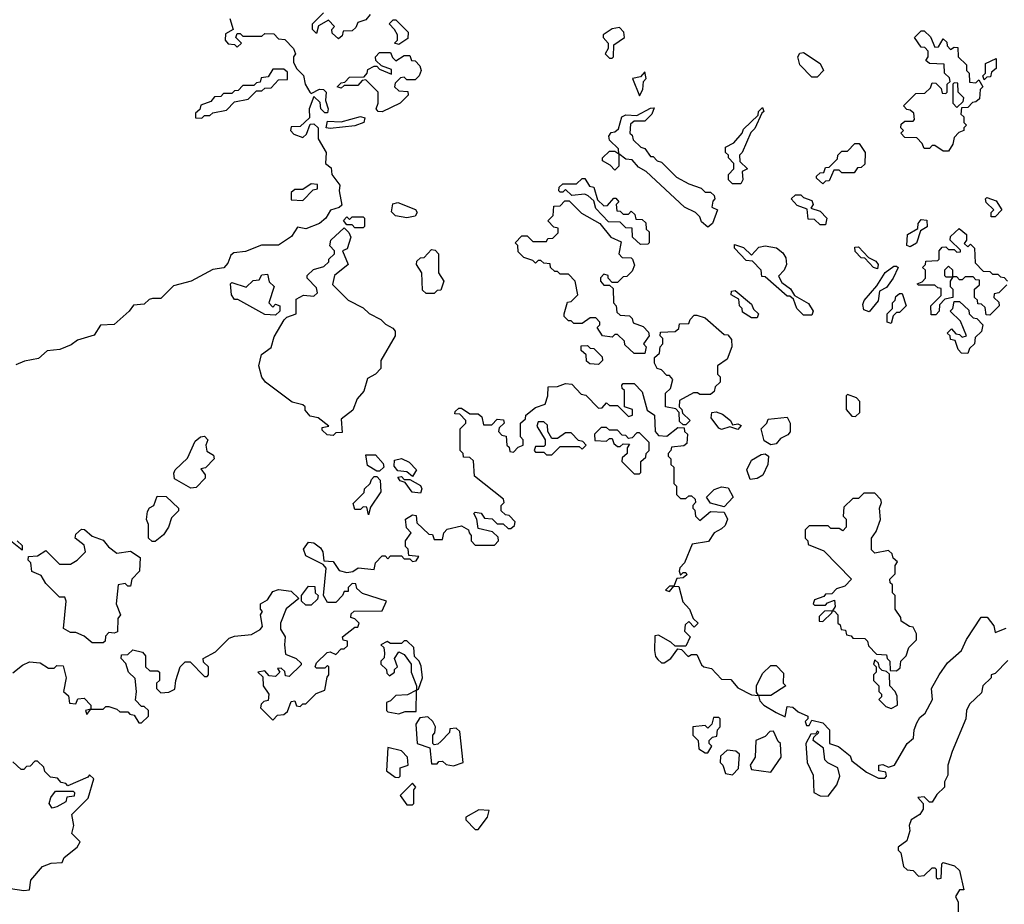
# Model space of a CAD drawing. Extents: x 2737310 to 2869991, y 870230 to 1012730.
# Tile 189 of 256: x 2754410 to 2758008, y 972927 to 976160. Entities that reach past the tile are written whole.
import ezdxf

# ---------------------------------------------------------------- set-up
doc = ezdxf.new("R2010")
doc.units = 0

msp = doc.modelspace()

# ---------------------------------------------------------------- linework, layer by layer
at = {"layer": '0CON02XD'}
for points in [[(2755575, 976090), (2755551.7, 976111.7), (2755550, 976125), (2755560, 976135), (2755538.3, 976158.3), (2755501.7, 976138.3), (2755495, 976110), (2755480, 976125), (2755480, 976145), (2755520, 976185)], [(2755690.7, 976179.3), (2755675, 976160), (2755645, 976150), (2755638.3, 976131.7), (2755625, 976120), (2755591.7, 976118.3), (2755588.3, 976101.7), (2755575, 976090)], [(2755177.5, 976165), (2755190, 976125), (2755161.7, 976108.3), (2755160, 976085), (2755171.7, 976071.7), (2755195, 976070), (2755205, 976060), (2755220, 976075), (2755200, 976095), (2755205, 976110), (2755215, 976110), (2755225, 976100), (2755295, 976100), (2755305, 976110), (2755338.3, 976108.3), (2755355, 976090), (2755378.3, 976088.3), (2755410, 976055), (2755417.5, 976035), (2755410, 976025), (2755410, 976005), (2755421.7, 975981.7), (2755447, 975957), (2755452.5, 975925), (2755470, 975895), (2755475, 975890), (2755505, 975906.7), (2755520, 975905), (2755530, 975895), (2755527.5, 975865), (2755537.5, 975835), (2755535, 975820), (2755525, 975820), (2755510, 975835), (2755508.3, 975858.3), (2755485, 975880), (2755467.5, 975835), (2755468.3, 975801.7), (2755435, 975770), (2755401.7, 975768.3), (2755400, 975755), (2755411.7, 975741.7), (2755445, 975730), (2755458.3, 975741.7), (2755471.7, 975778.3), (2755485, 975780), (2755500, 975765), (2755500, 975725), (2755530, 975675), (2755527.5, 975635), (2755548.3, 975618.3), (2755550, 975595), (2755580, 975555), (2755577.5, 975535), (2755587, 975483), (2755576.7, 975473.3), (2755545.8, 975464.2), (2755528.8, 975435), (2755505, 975416), (2755455, 975396.2), (2755425, 975402.5), (2755402.7, 975367.3), (2755355, 975336.7), (2755293.6, 975336.4), (2755235, 975313.3), (2755192, 975308), (2755180.8, 975299.2), (2755170, 975270), (2755156.1, 975253.9), (2755115, 975246.7), (2755035.9, 975204.1), (2754972.3, 975187.7), (2754925, 975141.2), (2754895, 975141.2), (2754882.5, 975137.5), (2754865, 975120), (2754825, 975116.7), (2754810, 975095), (2754755, 975046), (2754705, 975043.3), (2754682.3, 975007.7), (2754620.8, 974989.2), (2754598.3, 974971.7), (2754555.8, 974954.2), (2754510.5, 974949.5), (2754478.1, 974921.9), (2754427.7, 974912.3), (2754395, 974898.8)], [(2755795, 976070), (2755780, 976075), (2755790, 976085), (2755790, 976105), (2755780, 976125), (2755760, 976145), (2755775, 976160), (2755785, 976160), (2755830, 976115), (2755828.3, 976091.7), (2755795, 976070)], [(2756575, 976020), (2756580, 976025), (2756581.7, 976068.3), (2756620, 976095), (2756617.5, 976115), (2756601.7, 976131.7), (2756575, 976127.5), (2756542.5, 976105), (2756542.5, 976095), (2756560, 976075), (2756560, 976055), (2756550, 976035), (2756565, 976020), (2756575, 976020)], [(2757805, 975680), (2757785, 975680), (2757755, 975700), (2757745, 975700), (2757735, 975690), (2757715, 975690), (2757708.3, 975708.3), (2757688.3, 975728.3), (2757645, 975730), (2757630, 975745), (2757640, 975755), (2757630, 975765), (2757631.7, 975778.3), (2757645, 975790), (2757675, 975790), (2757680, 975795), (2757678.3, 975818.3), (2757665, 975830), (2757651.7, 975831.7), (2757640, 975845), (2757651.7, 975858.3), (2757685, 975890), (2757718.3, 975891.7), (2757738.3, 975911.7), (2757745, 975930), (2757758.3, 975928.3), (2757778.3, 975908.3), (2757781.7, 975891.7), (2757795, 975890), (2757800, 975895), (2757800, 975925), (2757810, 975935), (2757808.3, 975948.3), (2757790, 975965), (2757788.3, 975998.3), (2757735, 976000), (2757721.7, 976011.7), (2757730, 976025), (2757730, 976045), (2757718.3, 976058.3), (2757705, 976060), (2757680, 976095), (2757705, 976120), (2757715, 976120), (2757738.3, 976098.3), (2757755, 976060), (2757768.3, 976061.7), (2757785, 976090), (2757798.3, 976078.3), (2757800, 976065), (2757811.7, 976051.7), (2757825, 976060), (2757838.3, 976058.3), (2757840, 976025), (2757870, 975995), (2757870, 975975), (2757880, 975965), (2757881.7, 975931.7), (2757905, 975930), (2757915, 975940), (2757930, 975915), (2757920, 975905), (2757918.3, 975871.7), (2757905, 975860), (2757891.7, 975858.3), (2757875, 975840), (2757851.7, 975838.3), (2757850, 975815), (2757860, 975805), (2757860, 975785), (2757870, 975775), (2757860, 975765), (2757860, 975755), (2757841.7, 975748.3), (2757825, 975730), (2757820, 975705), (2757805, 975680)], [(2755735, 975823.3), (2755720, 975825), (2755712.5, 975835), (2755720, 975855), (2755720, 975895), (2755675, 975940), (2755661.7, 975938.3), (2755645, 975920), (2755595, 975920), (2755585, 975910), (2755570, 975915), (2755585, 975930), (2755598.3, 975931.7), (2755615, 975950), (2755668.3, 975951.7), (2755680, 975965), (2755681.7, 975978.3), (2755705, 975990), (2755715, 975990), (2755725, 975980), (2755768.3, 975961.7), (2755768.3, 975978.3), (2755731.7, 975991.7), (2755711.7, 976011.7), (2755710, 976025), (2755725, 976040), (2755765, 976040), (2755771.7, 976021.7), (2755785, 976010), (2755815, 976030), (2755835, 976030), (2755841.7, 976011.7), (2755855, 976010), (2755871.7, 975991.7), (2755877.5, 975975), (2755870, 975955), (2755855, 975940), (2755825, 975940), (2755815, 975950), (2755801.7, 975948.3), (2755781.7, 975928.3), (2755780, 975915), (2755795, 975900), (2755828.3, 975898.3), (2755830, 975885), (2755800, 975855), (2755735, 975823.3)], [(2757325, 975950), (2757305, 975950), (2757261.2, 975995), (2757253.3, 976025), (2757261.7, 976038.3), (2757275, 976040), (2757335, 976000), (2757347.5, 975975), (2757325, 975950)], [(2757935, 975940), (2757930, 975955), (2757940, 975965), (2757940, 976000), (2757978.3, 976018.3), (2757978.3, 975981.7), (2757961.7, 975968.3), (2757958.3, 975951.7), (2757945, 975950), (2757935, 975940)], [(2755075, 975800), (2755085, 975810), (2755105, 975810), (2755115, 975820), (2755165, 975830), (2755195, 975860), (2755245, 975870), (2755275, 975900), (2755295, 975900), (2755305, 975910), (2755328.3, 975911.7), (2755355, 975940), (2755388.3, 975941.7), (2755388.3, 975968.3), (2755375, 975980), (2755335, 975980), (2755318.3, 975951.7), (2755291.7, 975948.3), (2755288.3, 975931.7), (2755275, 975930), (2755265, 975920), (2755225, 975920), (2755208.3, 975901.7), (2755195, 975900), (2755185, 975890), (2755155, 975890), (2755145, 975880), (2755121.7, 975878.3), (2755108.3, 975861.7), (2755071.7, 975848.3), (2755068.3, 975831.7), (2755051.7, 975818.3), (2755051.7, 975801.7), (2755075, 975800)], [(2756675, 975882.5), (2756687.5, 975905), (2756690, 975935), (2756700, 975945), (2756695, 975970), (2756678.3, 975951.7), (2756650, 975945), (2756675, 975882.5)], [(2757835, 975840), (2757858.3, 975861.7), (2757860, 975875), (2757840, 975895), (2757838.3, 975928.3), (2757825, 975930), (2757820, 975925), (2757820, 975855), (2757835, 975840)], [(2756925, 975402.5), (2756901.2, 975421.2), (2756895, 975440), (2756880, 975455), (2756840, 975475), (2756700, 975605), (2756671.7, 975621.7), (2756648.3, 975648.3), (2756625, 975650), (2756600, 975670), (2756598.3, 975688.3), (2756565, 975720), (2756562.5, 975735), (2756571.7, 975748.3), (2756585, 975750), (2756598.3, 975761.7), (2756610, 975805), (2756625, 975812.5), (2756665, 975810), (2756715, 975837.5), (2756728.3, 975838.3), (2756720, 975815), (2756695, 975790), (2756655, 975790), (2756641.7, 975778.3), (2756640, 975745), (2756648.3, 975738.3), (2756651.7, 975721.7), (2756680, 975695), (2756695, 975690), (2756715, 975660), (2756725, 975660), (2756740, 975645), (2756755, 975640), (2756810, 975585), (2756855, 975560), (2756900, 975545), (2756915, 975530), (2756935, 975530), (2756948.3, 975518.3), (2756950, 975505), (2756943, 975497), (2756940, 975475), (2756960, 975465), (2756942.5, 975415), (2756925, 975402.5)], [(2757045, 975560), (2757015, 975560), (2757000, 975575), (2757000, 975595), (2757020, 975615), (2757020, 975635), (2757000, 975655), (2757000, 975665), (2756990, 975675), (2756990, 975695), (2757019.3, 975710.7), (2757050, 975745), (2757055, 975760), (2757108.3, 975811.7), (2757110, 975825), (2757125, 975840), (2757130, 975825), (2757121.7, 975818.3), (2757097, 975763), (2757081.7, 975748.3), (2757050, 975675), (2757040, 975665), (2757041.7, 975641.7), (2757070, 975615), (2757050, 975605), (2757052.5, 975575), (2757045, 975560)], [(2755545, 975762.5), (2755530, 975765), (2755535, 975790), (2755585, 975787.5), (2755655, 975806.7), (2755671.7, 975801.7), (2755667.5, 975785), (2755635, 975772.5), (2755545, 975762.5)], [(2756585, 975610), (2756568.3, 975628.3), (2756540, 975645), (2756540, 975655), (2756565, 975680), (2756585, 975680), (2756600, 975670), (2756600, 975625), (2756585, 975610)], [(2757345, 975560), (2757321.7, 975581.7), (2757321.7, 975588.3), (2757335, 975600), (2757348.3, 975601.7), (2757355, 975620), (2757368.3, 975621.7), (2757398.3, 975651.7), (2757400, 975665), (2757415, 975680), (2757435, 975680), (2757461.7, 975708.3), (2757478.3, 975708.3), (2757500, 975675), (2757498.3, 975631.7), (2757485, 975620), (2757471.7, 975618.3), (2757460, 975600), (2757415, 975600), (2757405, 975610), (2757385, 975610), (2757368.3, 975571.7), (2757355, 975570), (2757345, 975560)], [(2756678.3, 975338.3), (2756650, 975365), (2756648.3, 975398.3), (2756625, 975400), (2756605, 975420), (2756561.7, 975421.7), (2756515, 975470), (2756508.3, 975498.3), (2756487, 975517), (2756475, 975522.5), (2756428.3, 975518.3), (2756405, 975540), (2756395, 975530), (2756385, 975530), (2756380, 975535), (2756381.7, 975548.3), (2756395, 975560), (2756445, 975560), (2756465, 975580), (2756475, 975580), (2756491.7, 975551.7), (2756508.3, 975548.3), (2756521.7, 975501.7), (2756545, 975480), (2756558.3, 975481.7), (2756581.7, 975508.3), (2756588.3, 975508.3), (2756600, 975495), (2756590, 975485), (2756591.7, 975461.7), (2756605, 975460), (2756615, 975450), (2756635, 975450), (2756645, 975460), (2756658.3, 975448.3), (2756661.7, 975431.7), (2756685, 975430), (2756698.3, 975418.3), (2756700, 975395), (2756710, 975385), (2756710, 975345), (2756705, 975340), (2756678.3, 975338.3)], [(2755445, 975500), (2755481.7, 975538.3), (2755498.3, 975541.7), (2755498.3, 975558.3), (2755475, 975560), (2755445, 975540), (2755415, 975540), (2755401.7, 975528.3), (2755401.7, 975501.7), (2755445, 975500)], [(2756695, 974940), (2756655, 974940), (2756621.7, 974971.7), (2756620, 974985), (2756595, 975010), (2756585, 975010), (2756575, 975000), (2756540, 975005), (2756520, 975035), (2756530, 975045), (2756530, 975055), (2756515, 975070), (2756495, 975070), (2756465, 975050), (2756435, 975050), (2756425, 975060), (2756415, 975060), (2756400, 975075), (2756400, 975085), (2756411.7, 975128.3), (2756425, 975130), (2756450, 975155), (2756440, 975205), (2756415, 975230), (2756385, 975230), (2756375, 975240), (2756365, 975240), (2756350, 975255), (2756348.3, 975268.3), (2756325, 975270), (2756315, 975280), (2756305, 975280), (2756295, 975270), (2756285, 975280), (2756251.7, 975291.7), (2756231.7, 975311.7), (2756230, 975335), (2756220, 975345), (2756245, 975370), (2756265, 975370), (2756285, 975350), (2756335, 975350), (2756340, 975360), (2756358.3, 975361.7), (2756378.3, 975381.7), (2756378.3, 975398.3), (2756361.7, 975401.7), (2756340, 975425), (2756360, 975445), (2756361.7, 975478.3), (2756385, 975480), (2756401.7, 975498.3), (2756418.3, 975498.3), (2756463.3, 975453.3), (2756530, 975415), (2756570, 975365), (2756608.3, 975348.3), (2756600, 975305), (2756611.7, 975291.7), (2756645, 975290), (2756650, 975285), (2756657, 975263), (2756648.3, 975241.7), (2756628.3, 975221.7), (2756615, 975220), (2756595, 975200), (2756575, 975200), (2756560, 975215), (2756560, 975225), (2756545, 975230), (2756533, 975217), (2756532.5, 975205), (2756545, 975190), (2756565, 975190), (2756578.3, 975178.3), (2756580, 975125), (2756590, 975115), (2756591.7, 975091.7), (2756605, 975080), (2756638.3, 975078.3), (2756648.3, 975068.3), (2756651.7, 975051.7), (2756688.3, 975038.3), (2756708.3, 975018.3), (2756710, 975005), (2756690, 974975), (2756700, 974965), (2756695, 974940)], [(2757355, 975410), (2757335, 975410), (2757315, 975430), (2757291.7, 975431.7), (2757288.3, 975468.3), (2757251.7, 975481.7), (2757230, 975505), (2757245, 975520), (2757265, 975520), (2757275, 975510), (2757305, 975500), (2757310, 975485), (2757301.7, 975471.7), (2757335, 975460), (2757360, 975435), (2757355, 975410)], [(2757975, 975440), (2757960, 975440), (2757960, 975455), (2757970, 975465), (2757941.7, 975491.7), (2757940, 975505), (2757945, 975510), (2757978.3, 975498.3), (2758000, 975465), (2757975, 975440)], [(2755825, 975436.7), (2755783, 975443), (2755768.3, 975458.3), (2755773, 975487), (2755791.7, 975491.7), (2755856.1, 975466.1), (2755862.5, 975455), (2755855, 975442.5), (2755825, 975436.7)], [(2755665, 975400), (2755635, 975400), (2755625, 975410), (2755605, 975410), (2755593.6, 975426.4), (2755605, 975440), (2755615, 975430), (2755625, 975440), (2755665, 975440), (2755670, 975435), (2755670, 975405), (2755665, 975400)], [(2757665, 975330), (2757652.5, 975335), (2757654.3, 975375.7), (2757692.5, 975397.5), (2757694.1, 975415.9), (2757705, 975430), (2757725, 975427.5), (2757727, 975403), (2757701.7, 975388.3), (2757687, 975343), (2757665, 975330)], [(2755555, 974640), (2755533.3, 974643.3), (2755515, 974660), (2755515, 974670), (2755540, 974675), (2755500, 974705), (2755471.7, 974711.7), (2755452.5, 974732.5), (2755452.5, 974745), (2755445, 974752.5), (2755405, 974762.5), (2755307.5, 974835), (2755294.1, 974854.1), (2755283.8, 974895), (2755293.9, 974936.1), (2755328.3, 974961.7), (2755339.3, 975000.7), (2755376.2, 975063.8), (2755386.4, 975073.6), (2755420, 975085), (2755420.7, 975139.3), (2755447, 975153), (2755485, 975150), (2755498.3, 975161.7), (2755495, 975180), (2755460, 975215), (2755460, 975225), (2755483, 975247), (2755521.7, 975258.3), (2755540, 975275), (2755540, 975285), (2755560, 975305), (2755560, 975315), (2755543.6, 975333.6), (2755546.7, 975355), (2755595, 975400), (2755612.5, 975382.5), (2755620, 975365), (2755607, 975323), (2755590, 975315), (2755610, 975265), (2755560, 975225), (2755552.5, 975192.5), (2755610, 975135), (2755665, 975107.5), (2755687, 975087), (2755730, 975065), (2755747, 975047), (2755773, 975033), (2755781.7, 975021.7), (2755782.5, 975005), (2755730, 974915), (2755730, 974885), (2755710, 974865), (2755680.7, 974849.3), (2755667, 974803), (2755642.5, 974775), (2755627, 974733), (2755585, 974700), (2755588.3, 974651.7), (2755565, 974650), (2755555, 974640)], [(2757955, 975080), (2757941.7, 975081.7), (2757938.3, 975108.3), (2757925, 975120), (2757911.7, 975121.7), (2757910, 975135), (2757900, 975145), (2757900, 975175), (2757918.3, 975191.7), (2757918.3, 975208.3), (2757905, 975210), (2757895, 975220), (2757865, 975220), (2757855, 975210), (2757845, 975210), (2757835, 975220), (2757820, 975220), (2757820, 975245), (2757805, 975260), (2757790, 975245), (2757790, 975225), (2757795, 975220), (2757820, 975220), (2757810, 975205), (2757810, 975185), (2757820, 975175), (2757820, 975145), (2757791.7, 975138.3), (2757771.7, 975118.3), (2757770, 975095), (2757758.3, 975081.7), (2757741.7, 975081.7), (2757740, 975115), (2757778.3, 975151.7), (2757778.3, 975178.3), (2757765, 975180), (2757755, 975190), (2757695, 975190), (2757690, 975195), (2757708.3, 975201.7), (2757720, 975215), (2757720, 975245), (2757710, 975255), (2757720, 975265), (2757721.7, 975278.3), (2757765, 975280), (2757770, 975285), (2757770, 975315), (2757781.7, 975328.3), (2757795, 975330), (2757805, 975320), (2757825, 975320), (2757835, 975310), (2757848.3, 975311.7), (2757848.3, 975318.3), (2757810, 975355), (2757811.7, 975368.3), (2757843, 975397), (2757870, 975375), (2757870, 975355), (2757861.7, 975341.7), (2757875, 975330), (2757885, 975340), (2757900, 975325), (2757901.7, 975271.7), (2757931.7, 975241.7), (2757955, 975240), (2757965, 975230), (2757985, 975230), (2757995, 975220), (2758008.3, 975218.3), (2758020, 975205)], [(2755925, 975160), (2755895, 975160), (2755881.7, 975171.7), (2755880, 975235), (2755860, 975265), (2755861.7, 975278.3), (2755875, 975290), (2755888.3, 975291.7), (2755915, 975320), (2755928.3, 975318.3), (2755940, 975305), (2755940, 975235), (2755960, 975205), (2755948.3, 975171.7), (2755935, 975170), (2755925, 975160)], [(2757305, 975080), (2757275, 975080), (2757250, 975105), (2757238.3, 975138.3), (2757225, 975150), (2757215, 975150), (2757135, 975220), (2757121.7, 975221.7), (2757120, 975245), (2757088.3, 975278.3), (2757065, 975280), (2757022.5, 975325), (2757021.7, 975338.3), (2757055, 975327.5), (2757085, 975300), (2757111.7, 975328.3), (2757135, 975334), (2757176, 975326), (2757198.6, 975308.6), (2757210.5, 975290.5), (2757212, 975265), (2757203.8, 975245), (2757183, 975223), (2757195, 975200), (2757226.4, 975176.4), (2757241.7, 975151.7), (2757293, 975123), (2757310, 975095), (2757305, 975080)], [(2757545, 975250), (2757530, 975255), (2757498.3, 975288.3), (2757485, 975290), (2757463, 975313), (2757461.7, 975328.3), (2757475, 975330), (2757511.7, 975291.7), (2757538.3, 975278.3), (2757547.5, 975265), (2757545, 975250)], [(2757515, 975092.5), (2757495, 975100), (2757491.2, 975118.8), (2757496.4, 975133.6), (2757543, 975187), (2757573.6, 975236.4), (2757605, 975260), (2757615, 975260), (2757620, 975255), (2757602.5, 975215), (2757578.3, 975181.7), (2757551.7, 975168.3), (2757547, 975133), (2757515, 975092.5)], [(2755345, 975080), (2755305, 975083.3), (2755207, 975137), (2755195, 975137.5), (2755183.3, 975155), (2755180, 975195), (2755185, 975200), (2755237, 975183), (2755263, 975207), (2755285, 975210), (2755295, 975227.5), (2755315, 975230), (2755321.7, 975201.7), (2755340, 975185), (2755320, 975125), (2755335, 975110), (2755345, 975120), (2755360, 975115), (2755360, 975095), (2755345, 975080)], [(2757105, 975070), (2757085, 975070), (2757051.7, 975091.7), (2757050, 975105), (2757040, 975115), (2757038.3, 975138.3), (2757010, 975155), (2757011.7, 975168.3), (2757025, 975170), (2757085, 975120), (2757091.7, 975101.7), (2757110, 975085), (2757105, 975070)], [(2758018.3, 975191.7), (2757988.3, 975161.7), (2757971.7, 975158.3), (2757970, 975145), (2757988.3, 975128.3), (2757990, 975115), (2757955, 975080)], [(2757595, 975050), (2757580, 975055), (2757580, 975085), (2757600, 975105), (2757600, 975125), (2757610, 975135), (2757611.7, 975148.3), (2757625, 975160), (2757635, 975160), (2757650, 975115), (2757625, 975090), (2757615, 975090), (2757601.7, 975078.3), (2757595, 975050)], [(2757875, 974940), (2757851.7, 974941.7), (2757840, 974955), (2757828.3, 974988.3), (2757811.7, 974991.7), (2757810, 975005), (2757800, 975015), (2757815, 975030), (2757831.7, 975011.7), (2757845, 975010), (2757855, 975000), (2757870, 975005), (2757848.3, 975058.3), (2757810, 975095), (2757820, 975105), (2757825, 975130), (2757845, 975130), (2757878.3, 975098.3), (2757880, 975085), (2757895, 975070), (2757908.3, 975068.3), (2757930, 975045), (2757925, 975020), (2757901.7, 974998.3), (2757900, 974975), (2757881.7, 974958.3), (2757875, 974940)], [(2756845, 974680), (2756835, 974680), (2756821.7, 974691.7), (2756820, 974725), (2756808.3, 974738.3), (2756770, 974745), (2756770, 974795), (2756788.3, 974811.7), (2756797.5, 974845), (2756785, 974860), (2756775, 974860), (2756755, 974880), (2756740, 974885), (2756730, 974905), (2756730, 974925), (2756748.3, 974941.7), (2756750, 974965), (2756760, 974975), (2756760, 974995), (2756750, 975005), (2756751.7, 975018.3), (2756805, 975020), (2756818.3, 975031.7), (2756821.7, 975048.3), (2756855, 975050), (2756860, 975065), (2756875, 975080), (2756885, 975080), (2756915, 975070), (2756985, 975010), (2756998.3, 975008.3), (2757011.7, 974991.7), (2757012.5, 974965), (2756995, 974920), (2756960, 974895), (2756960, 974865), (2756970, 974855), (2756970, 974835), (2756951.7, 974818.3), (2756948.3, 974801.7), (2756935, 974790), (2756895, 974790), (2756887, 974797), (2756873, 974797), (2756821.7, 974768.3), (2756820, 974745), (2756830, 974735), (2756831.7, 974721.7), (2756860, 974695), (2756845, 974680)], [(2756525, 974900), (2756493, 974903), (2756481.7, 974911.7), (2756480, 974935), (2756461.7, 974951.7), (2756461.7, 974968.3), (2756485, 974970), (2756495, 974960), (2756508.3, 974958.3), (2756538.3, 974928.3), (2756540, 974915), (2756525, 974900)], [(2755377.5, 973875), (2755381.7, 973841.7), (2755420, 973825), (2755438.3, 973808.3), (2755438.3, 973801.7), (2755395, 973760), (2755381.7, 973761.7), (2755378.3, 973778.3), (2755365, 973790), (2755351.7, 973788.3), (2755360, 973775), (2755345, 973760), (2755321.7, 973761.7), (2755305, 973780), (2755280, 973775), (2755298.3, 973758.3), (2755300, 973725), (2755320, 973695), (2755318.3, 973671.7), (2755301.7, 973668.3), (2755291.7, 973658.3), (2755290, 973645), (2755335, 973600), (2755351.7, 973618.3), (2755375, 973620), (2755388.3, 973631.7), (2755401.7, 973668.3), (2755415, 973670), (2755421.7, 973651.7), (2755435, 973650), (2755445, 973660), (2755455, 973660), (2755493, 973697), (2755525, 973710), (2755533, 973757), (2755540, 973765), (2755540, 973795), (2755535, 973800), (2755525, 973790), (2755495, 973790), (2755490, 973795), (2755495, 973810), (2755533, 973847), (2755545, 973850), (2755565, 973840), (2755585, 973860), (2755595, 973860), (2755608.3, 973871.7), (2755608.3, 973888.3), (2755591.7, 973891.7), (2755590, 973905), (2755635, 973940), (2755645, 973940), (2755650, 973955), (2755635, 973970), (2755620, 973975), (2755621.7, 973988.3), (2755631.7, 973998.3), (2755735, 974000), (2755750, 974035), (2755662.5, 974062.5), (2755641.7, 974081.7), (2755638.3, 974098.3), (2755625, 974100), (2755610, 974085), (2755610, 974070), (2755595, 974070), (2755590, 974055), (2755565, 974030), (2755535, 974030), (2755520, 974055), (2755530, 974155), (2755518.3, 974168.3), (2755455, 974200), (2755447.5, 974225), (2755465, 974250), (2755485, 974247.5), (2755509.3, 974229.3), (2755517.5, 974215), (2755521.7, 974181.7), (2755555, 974180), (2755577, 974147), (2755605, 974140), (2755627, 974143), (2755647, 974157), (2755705, 974150), (2755710, 974175), (2755735, 974200), (2755745, 974200), (2755755, 974190), (2755765, 974200), (2755805, 974200), (2755815, 974190), (2755835, 974190), (2755845, 974180), (2755858.3, 974181.7), (2755868.3, 974198.3), (2755831.7, 974201.7), (2755830, 974225), (2755820, 974235), (2755820, 974255), (2755840, 974285), (2755823, 974303), (2755820, 974335), (2755845, 974350), (2755858.3, 974348.3), (2755861.7, 974321.7), (2755905, 974280), (2755918.3, 974278.3), (2755925, 974260), (2755955, 974260), (2755960, 974285), (2755972.5, 974297.5), (2756025, 974310), (2756050, 974295), (2756052.5, 974285), (2756060, 974275), (2756060, 974255), (2756075, 974240), (2756145, 974240), (2756160, 974255), (2756158.3, 974268.3), (2756138.3, 974288.3), (2756085, 974300), (2756080, 974335), (2756070, 974355), (2756075, 974360), (2756096.1, 974356.1), (2756108.3, 974338.3), (2756136.1, 974336.1), (2756155, 974317.5), (2756177, 974317), (2756195, 974300), (2756205, 974300), (2756218.3, 974311.7), (2756220, 974325), (2756198.3, 974348.3), (2756185, 974350), (2756170, 974365), (2756170, 974385), (2756180, 974395), (2756178.3, 974408.3), (2756071.7, 974491.7), (2756068.3, 974548.3), (2756055, 974560), (2756031.7, 974561.7), (2756030, 974575), (2756020, 974585), (2756020, 974665), (2756040, 974685), (2756040, 974695), (2756018.3, 974718.3), (2756000, 974720), (2756001.7, 974728.3), (2756015, 974740), (2756025, 974740), (2756055, 974720), (2756085, 974720), (2756098.3, 974708.3), (2756105, 974680), (2756135, 974680), (2756155, 974700), (2756178.3, 974698.3), (2756180, 974685), (2756161.7, 974668.3), (2756160, 974655), (2756171.7, 974641.7), (2756188.3, 974638.3), (2756190, 974605), (2756198.3, 974598.3), (2756201.7, 974581.7), (2756215, 974580), (2756231.7, 974598.3), (2756250, 974605), (2756250, 974625), (2756240, 974635), (2756240, 974685), (2756258.3, 974701.7), (2756260, 974715), (2756295, 974742.5), (2756330, 974755), (2756340, 974785), (2756341.7, 974818.3), (2756375, 974820), (2756405, 974830), (2756428.3, 974828.3), (2756461.7, 974791.7), (2756478.3, 974788.3), (2756525, 974740), (2756538.3, 974741.7), (2756555, 974760), (2756565, 974750), (2756595, 974750), (2756635, 974710), (2756650, 974715), (2756650, 974735), (2756620, 974745), (2756620, 974805), (2756611.7, 974811.7), (2756610, 974825), (2756615, 974830), (2756655, 974830), (2756685, 974800), (2756703.3, 974733.3), (2756730, 974715), (2756732.5, 974655), (2756745, 974640), (2756775, 974637.5), (2756815, 974670), (2756838.3, 974668.3), (2756840, 974655), (2756850, 974645), (2756848.3, 974611.7), (2756837.5, 974602.5), (2756791.7, 974598.3), (2756790, 974585), (2756780, 974575), (2756780, 974565), (2756790, 974555), (2756790, 974535), (2756800, 974525), (2756800, 974465), (2756810, 974455), (2756810, 974425), (2756825, 974410), (2756845, 974410), (2756855, 974420), (2756865, 974420), (2756878.3, 974408.3), (2756880, 974395), (2756870, 974385), (2756870, 974375), (2756877, 974367), (2756880, 974345), (2756895, 974330), (2756935, 974362.5), (2756985, 974360), (2756996.2, 974335), (2756988.3, 974311.7), (2756975, 974298.8), (2756947.5, 974285), (2756927, 974253), (2756867, 974243), (2756840, 974175), (2756823, 974157), (2756820, 974145), (2756825, 974130), (2756835, 974140), (2756845, 974140), (2756848.3, 974131.7), (2756835, 974120), (2756811.7, 974118.3), (2756800, 974090), (2756785, 974090), (2756770, 974075), (2756785, 974070), (2756800, 974090), (2756818.3, 974088.3), (2756833, 974033), (2756857.5, 974005), (2756871.7, 973971.7), (2756890, 973955), (2756875, 973940), (2756855, 973960), (2756841.7, 973948.3), (2756840, 973925), (2756860, 973905), (2756845, 973870), (2756805, 973870), (2756790, 973885), (2756745, 973910), (2756731.7, 973908.3), (2756730, 973855), (2756733, 973833), (2756741.7, 973821.7), (2756755, 973810), (2756765, 973810), (2756790, 973825), (2756815, 973860), (2756828.3, 973858.3), (2756853, 973833), (2756865, 973840), (2756885, 973840), (2756901.7, 973801.7), (2756910, 973795), (2756938.3, 973788.3), (2756975, 973750), (2757008.3, 973748.3), (2757035, 973717.5), (2757085, 973692.5), (2757110, 973690), (2757115, 973670), (2757130, 973655), (2757175, 973627.5), (2757207.5, 973612.5), (2757215, 973650), (2757235, 973647.5), (2757255, 973630), (2757290, 973615), (2757290, 973605), (2757280, 973595), (2757285, 973580), (2757295, 973580), (2757305, 973600), (2757345, 973590), (2757370, 973565), (2757370, 973515), (2757403, 973503), (2757445, 973470), (2757450.7, 973450.7), (2757505, 973410), (2757548.3, 973388.3), (2757571.7, 973388.3), (2757577.5, 973395), (2757575, 973410), (2757550, 973415), (2757550, 973435), (2757565, 973437.5), (2757585, 973427.5), (2757606.7, 973435), (2757653.3, 973515), (2757676.1, 973533.9), (2757678.8, 973565), (2757689.3, 973590.7), (2757700, 973610), (2757718.8, 973625), (2757746.2, 973675), (2757742.5, 973715), (2757770, 973765), (2757800.7, 973809.3), (2757852.5, 973855), (2757870, 973895), (2757923.9, 973976.1), (2757946.4, 973976.4), (2757970, 973945), (2757975, 973920), (2758015, 973936.2)], [(2757465, 974710), (2757480, 974725), (2757480, 974765), (2757468.3, 974778.3), (2757435, 974790), (2757430, 974785), (2757430, 974735), (2757451.7, 974711.7), (2757465, 974710)], [(2757035, 974662.5), (2757005, 974672.5), (2756975, 974662.5), (2756965, 974667.5), (2756937.5, 974705), (2756940, 974725), (2756955, 974727.5), (2756978.3, 974718.3), (2757007.5, 974695), (2757015, 974680), (2757035, 974682.5), (2757047, 974677), (2757035, 974662.5)], [(2757155, 974606.7), (2757130.7, 974620.7), (2757120, 974665), (2757140, 974685), (2757145, 974700), (2757215, 974707.5), (2757226, 974686), (2757225.8, 974654.2), (2757217.3, 974642.7), (2757190.5, 974629.5), (2757175, 974610), (2757155, 974606.7)], [(2756355, 974570), (2756385, 974600), (2756455, 974600), (2756465, 974590), (2756480, 974605), (2756468.3, 974618.3), (2756451.7, 974621.7), (2756425, 974650), (2756405, 974650), (2756375, 974630), (2756355, 974630), (2756340, 974655), (2756338.3, 974678.3), (2756325, 974690), (2756305, 974690), (2756300, 974675), (2756330, 974625), (2756330, 974605), (2756325, 974600), (2756295, 974600), (2756290, 974585), (2756295, 974580), (2756325, 974580), (2756335, 974570), (2756355, 974570)], [(2756675, 974500), (2756680, 974505), (2756680, 974545), (2756698.3, 974561.7), (2756700, 974575), (2756710, 974585), (2756710, 974615), (2756675, 974650), (2756665, 974650), (2756648.3, 974631.7), (2756635, 974630), (2756625, 974640), (2756611.7, 974641.7), (2756595, 974660), (2756565, 974660), (2756555, 974670), (2756535, 974670), (2756510, 974645), (2756511.7, 974621.7), (2756555, 974620), (2756565, 974630), (2756575, 974630), (2756581.7, 974611.7), (2756595, 974600), (2756605, 974600), (2756615, 974610), (2756638.3, 974608.3), (2756630, 974595), (2756630, 974575), (2756611.7, 974558.3), (2756610, 974545), (2756655, 974500), (2756675, 974500)], [(2755035, 974447.5), (2754975, 974482.5), (2754973, 974503), (2754977.5, 974515), (2755023, 974557), (2755050.7, 974619.3), (2755070, 974635), (2755085, 974637.5), (2755097.5, 974625), (2755090, 974605), (2755093, 974583), (2755118.3, 974568.3), (2755120, 974555), (2755088.3, 974521.7), (2755071.7, 974518.3), (2755087, 974497), (2755087.5, 974485), (2755055, 974450), (2755035, 974447.5)], [(2755725, 974510), (2755715, 974510), (2755680.7, 974530.7), (2755675, 974570), (2755710, 974570), (2755738.3, 974538.3), (2755740, 974525), (2755725, 974510)], [(2757080, 974480), (2757067.5, 974515), (2757085, 974550), (2757119.3, 974570.7), (2757135, 974573.3), (2757146.2, 974565), (2757144, 974535), (2757126.2, 974495), (2757105, 974483.3), (2757080, 974480)], [(2755845, 974490), (2755825, 974507.5), (2755791.7, 974511.7), (2755778.3, 974528.3), (2755780, 974550), (2755805, 974556.7), (2755833, 974543), (2755860, 974515), (2755845, 974490)], [(2755685, 974350), (2755678.3, 974378.3), (2755665, 974380), (2755655, 974370), (2755635, 974370), (2755628.3, 974391.7), (2755668.3, 974431.7), (2755670, 974445), (2755690, 974465), (2755695, 974480), (2755705, 974490), (2755715, 974490), (2755727, 974477), (2755730, 974435), (2755691.7, 974378.3), (2755685, 974350)], [(2755875, 974430), (2755843.9, 974433.9), (2755818.3, 974468.3), (2755800, 974475), (2755791.7, 974488.3), (2755805, 974490), (2755815, 974480), (2755835, 974480), (2755875, 974457.5), (2755880, 974445), (2755875, 974430)], [(2756985, 974380), (2756935, 974392.5), (2756920, 974415), (2756947.5, 974442.5), (2756975, 974453.3), (2756999.3, 974449.3), (2757017.5, 974415), (2756985, 974380)], [(2754905, 974252.5), (2754893.3, 974253.3), (2754880, 974265), (2754880, 974315), (2754873.3, 974333.3), (2754877, 974363), (2754883.6, 974376.4), (2754900, 974385), (2754911.7, 974418.3), (2754945, 974417.5), (2754990, 974375), (2754990, 974365), (2754965, 974340), (2754953.3, 974305), (2754935, 974277.5), (2754905, 974252.5)], [(2757615, 973780), (2757628.3, 973791.7), (2757630, 973815), (2757650, 973835), (2757660, 973865), (2757687, 973893), (2757687.5, 973915), (2757675, 973940), (2757661.7, 973941.7), (2757631.7, 973961.7), (2757630, 973975), (2757610, 974005), (2757610, 974055), (2757600, 974065), (2757600, 974095), (2757591.7, 974101.7), (2757590, 974115), (2757610, 974135), (2757610, 974165), (2757618.3, 974178.3), (2757601.7, 974191.7), (2757598.3, 974208.3), (2757585, 974220), (2757535, 974210), (2757523, 974223), (2757522.5, 974265), (2757540.7, 974289.3), (2757556.4, 974333.6), (2757552.5, 974375), (2757560, 974395), (2757557, 974407), (2757535, 974430), (2757495, 974430), (2757475, 974410), (2757455, 974410), (2757421.7, 974378.3), (2757420, 974345), (2757430, 974335), (2757430, 974305), (2757418.3, 974291.7), (2757405, 974300), (2757375, 974300), (2757365, 974310), (2757295, 974310), (2757280, 974295), (2757280, 974265), (2757290, 974255), (2757291.7, 974241.7), (2757348.3, 974218.3), (2757450, 974115), (2757425, 974090), (2757395, 974080), (2757378.3, 974061.7), (2757355, 974060), (2757348.3, 974051.7), (2757315, 974040), (2757310, 974025), (2757315, 974020), (2757355, 974020), (2757361.7, 974028.3), (2757388.3, 974038.3), (2757390, 974015), (2757380, 974000), (2757351.7, 973998.3), (2757331.7, 973978.3), (2757331.7, 973961.7), (2757345, 973960), (2757378.3, 973991.7), (2757380, 974000), (2757388.3, 973998.3), (2757400, 973985), (2757400, 973955), (2757408.3, 973948.3), (2757411.7, 973931.7), (2757428.3, 973928.3), (2757431.7, 973911.7), (2757448.3, 973908.3), (2757455, 973900), (2757498.3, 973898.3), (2757508.3, 973888.3), (2757511.7, 973871.7), (2757541.7, 973841.7), (2757578.3, 973838.3), (2757580, 973825), (2757590, 973815), (2757591.7, 973781.7), (2757615, 973780)], [(2754400, 974255), (2754418.3, 974238.3), (2754418.3, 974221.7), (2754340, 974285)], [(2754715, 973882.5), (2754675, 973882.5), (2754645, 973907.5), (2754615, 973920), (2754595, 973920), (2754570, 973935), (2754580, 974035), (2754575, 974050), (2754555, 974050), (2754505, 974100), (2754488.3, 974128.3), (2754453.6, 974143.6), (2754450, 974175), (2754440, 974185), (2754441.7, 974198.3), (2754475, 974200), (2754505, 974220), (2754555, 974170), (2754595, 974170), (2754620, 974185), (2754650, 974215), (2754645, 974240), (2754612.5, 974265), (2754615, 974280), (2754635, 974297.5), (2754646.7, 974296.7), (2754675, 974272.5), (2754715, 974257.5), (2754733.6, 974233.6), (2754765, 974210), (2754815, 974217.5), (2754850, 974195), (2754847.5, 974145), (2754820, 974115), (2754815, 974090), (2754805, 974090), (2754795, 974100), (2754770, 974095), (2754762.5, 974025), (2754777.5, 973985), (2754768.3, 973971.7), (2754767, 973923), (2754755, 973917.5), (2754735, 973920), (2754723, 973907), (2754721.7, 973888.3), (2754715, 973882.5)], [(2755475, 974020), (2755455, 974020), (2755440, 974035), (2755440, 974055), (2755465, 974090), (2755488.3, 974088.3), (2755490, 974065), (2755500, 974055), (2755498.3, 974041.7), (2755475, 974020)], [(2754385, 973773.3), (2754419.3, 973800.7), (2754445, 973812.5), (2754485, 973810), (2754515, 973790), (2754535, 973790), (2754545, 973800), (2754568.3, 973798.3), (2754580, 973755), (2754570, 973705), (2754588.3, 973688.3), (2754591.7, 973661.7), (2754615, 973660), (2754621.7, 973678.3), (2754645, 973680), (2754670, 973655), (2754670, 973640), (2754650, 973635), (2754655, 973620), (2754670, 973640), (2754715, 973640), (2754725, 973650), (2754735, 973650), (2754765, 973640), (2754775, 973630), (2754805, 973630), (2754811.7, 973621.7), (2754828.3, 973618.3), (2754845, 973590), (2754855, 973590), (2754880, 973615), (2754880, 973635), (2754865, 973650), (2754855, 973650), (2754833, 973673), (2754836.7, 973705), (2754831.7, 973751.7), (2754807.5, 973775), (2754797, 973807), (2754780, 973825), (2754781.7, 973838.3), (2754805, 973840), (2754822.5, 973857.5), (2754858.3, 973848.3), (2754870, 973835), (2754870, 973795), (2754885, 973780), (2754915, 973780), (2754920, 973775), (2754920, 973745), (2754910, 973735), (2754910, 973715), (2754925, 973700), (2754955, 973702.5), (2754976.4, 973713.6), (2754980, 973745), (2754996.7, 973795), (2755015, 973812.5), (2755032.5, 973812.5), (2755085, 973760), (2755095, 973760), (2755100, 973765), (2755100, 973795), (2755081.7, 973811.7), (2755080, 973825), (2755125, 973850), (2755175, 973900), (2755195, 973907.5), (2755257, 973913), (2755288.3, 973931.7), (2755297.5, 973942.5), (2755290, 973985), (2755297.5, 973997.5), (2755290, 974005), (2755290, 974025), (2755315, 974040), (2755335, 974070), (2755355, 974077.5), (2755401.7, 974071.7), (2755430, 974045), (2755383.6, 974006.4), (2755362.5, 973955), (2755363, 973933), (2755380, 973905), (2755377.5, 973875)], [(2755795, 973622.5), (2755818.3, 973631.7), (2755858.3, 973631.7), (2755860, 973710), (2755867, 973713), (2755882.5, 973755), (2755877, 973797), (2755870, 973815), (2755853, 973833), (2755850, 973865), (2755825, 973890), (2755815, 973890), (2755805, 973880), (2755765, 973880), (2755752.5, 973887.5), (2755730, 973875), (2755740, 973865), (2755742.5, 973845), (2755741.7, 973828.3), (2755730, 973815), (2755730, 973805), (2755750, 973785), (2755751.7, 973771.7), (2755761.7, 973761.7), (2755780, 973775), (2755780, 973785), (2755790, 973795), (2755780, 973825), (2755795, 973850), (2755815, 973840), (2755840, 973805), (2755840, 973775), (2755860, 973725), (2755860, 973710), (2755827, 973693), (2755785, 973690), (2755765, 973670), (2755750, 973665), (2755750, 973635), (2755755, 973630), (2755795, 973622.5)], [(2757595, 973642.5), (2757617.5, 973655), (2757617, 973687), (2757610, 973705), (2757590, 973725), (2757588.3, 973768.3), (2757578.3, 973778.3), (2757561.7, 973781.7), (2757551.7, 973791.7), (2757548.3, 973808.3), (2757535, 973820), (2757530, 973805), (2757540, 973795), (2757540, 973775), (2757530, 973765), (2757530, 973745), (2757550, 973725), (2757550, 973705), (2757560, 973695), (2757560, 973685), (2757550, 973675), (2757575, 973650), (2757595, 973642.5)], [(2758021.7, 973818.3), (2757975, 973770), (2757960, 973765), (2757960, 973755), (2757930, 973725), (2757925, 973700), (2757881.7, 973658.3), (2757870, 973635), (2757867.5, 973605), (2757817.5, 973485), (2757802.5, 973435), (2757801.7, 973398.3), (2757790, 973375), (2757790, 973355), (2757761.7, 973328.3), (2757745, 973300), (2757735, 973300), (2757715, 973320), (2757692.5, 973317.5), (2757712.5, 973295), (2757712.5, 973275), (2757700, 973255), (2757667.5, 973235), (2757661.2, 973215), (2757663.3, 973195), (2757651.7, 973158.3), (2757620, 973135), (2757620, 973125), (2757630, 973115), (2757640, 973065), (2757653, 973053), (2757675, 973050), (2757695, 973030), (2757715, 973032.5), (2757745, 973060), (2757755, 973060), (2757760, 973055), (2757760, 973025), (2757765, 973020), (2757778.3, 973021.7), (2757780, 973075), (2757785, 973080), (2757827, 973067), (2757845, 973050), (2757860, 972980), (2757845, 972980), (2757830, 972955), (2757840, 972935), (2757840, 972895)], [(2757155, 973690), (2757110, 973690), (2757102.5, 973702.5), (2757102.5, 973725), (2757125, 973770), (2757155, 973800), (2757175, 973800), (2757201.7, 973771.7), (2757200, 973735), (2757210, 973725), (2757155, 973690)], [(2755995, 973432.5), (2756030, 973445), (2756018.3, 973558.3), (2756005, 973570), (2755981.7, 973568.3), (2755980, 973555), (2755948.3, 973521.7), (2755938.3, 973511.7), (2755925, 973510), (2755920, 973515), (2755920, 973545), (2755927, 973553), (2755930, 973575), (2755920, 973595), (2755901.7, 973611.7), (2755871.7, 973608.3), (2755857.5, 973585), (2755862.5, 973515), (2755908.3, 973498.3), (2755915, 973440), (2755935, 973440), (2755941.7, 973448.3), (2755955, 973450), (2755968.3, 973438.3), (2755995, 973432.5)], [(2756925, 973480), (2756940, 973505), (2756930, 973515), (2756930, 973525), (2756941.7, 973538.3), (2756958.3, 973541.7), (2756960, 973565), (2756970, 973575), (2756970, 973605), (2756965, 973610), (2756945, 973610), (2756940, 973585), (2756925, 973570), (2756915, 973580), (2756870, 973575), (2756870, 973545), (2756890, 973525), (2756892.5, 973495), (2756915, 973480), (2756925, 973480)], [(2757155, 973410), (2757192.5, 973465), (2757190, 973515), (2757181.7, 973521.7), (2757165, 973560), (2757151.7, 973558.3), (2757135, 973540), (2757100, 973525), (2757097.5, 973465), (2757080, 973435), (2757085, 973420), (2757155, 973410)], [(2757365, 973322.5), (2757396.1, 973363.9), (2757407.5, 973395), (2757400, 973425), (2757363.3, 973443.3), (2757352.5, 973455), (2757347.5, 973497.5), (2757310, 973525), (2757311.7, 973538.3), (2757330, 973555), (2757325, 973560), (2757320, 973550), (2757301.7, 973548.3), (2757282.5, 973515), (2757287.5, 973445), (2757309.3, 973399.3), (2757312.5, 973335), (2757335, 973323.3), (2757365, 973322.5)], [(2755795, 973390), (2755800, 973395), (2755800, 973425), (2755830, 973435), (2755827.5, 973465), (2755805, 973487.5), (2755755, 973500), (2755750, 973415), (2755781.7, 973391.7), (2755795, 973390)], [(2757015, 973400), (2757037, 973423), (2757040, 973475), (2757027, 973487), (2756995, 973490), (2756971.7, 973468.3), (2756970, 973445), (2756980, 973435), (2756990, 973405), (2757015, 973400)], [(2754335, 972990), (2754425, 972977.5), (2754445, 972980), (2754450, 973015), (2754492.5, 973065), (2754525, 973077.5), (2754565, 973080), (2754571.7, 973098.3), (2754620, 973135), (2754630, 973155), (2754600, 973185), (2754607.5, 973215), (2754600, 973255), (2754660, 973315), (2754680, 973385), (2754665, 973400), (2754658.3, 973391.7), (2754585, 973360), (2754578.3, 973368.3), (2754561.7, 973371.7), (2754548.3, 973388.3), (2754521.7, 973391.7), (2754501.7, 973411.7), (2754498.3, 973428.3), (2754475, 973450), (2754465, 973450), (2754448.3, 973431.7), (2754435, 973430), (2754425, 973420), (2754415, 973420), (2754385, 973447.5)], [(2755845, 973290), (2755850, 973295), (2755850, 973345), (2755857.5, 973355), (2755845, 973370), (2755800, 973325), (2755825, 973290), (2755845, 973290)], [(2754528.3, 973278.3), (2754517.5, 973295), (2754523, 973317), (2754540, 973340), (2754605, 973340), (2754610, 973335), (2754608.3, 973321.7), (2754581.7, 973318.3), (2754578.3, 973301.7), (2754545, 973282.5), (2754528.3, 973278.3)], [(2756085, 973200), (2756120, 973245), (2756125, 973270), (2756088.3, 973271.7), (2756040, 973245), (2756040, 973235), (2756075, 973200), (2756085, 973200)]]:
    msp.add_lwpolyline(points, dxfattribs=at)

doc.saveas('drawing.dxf')
